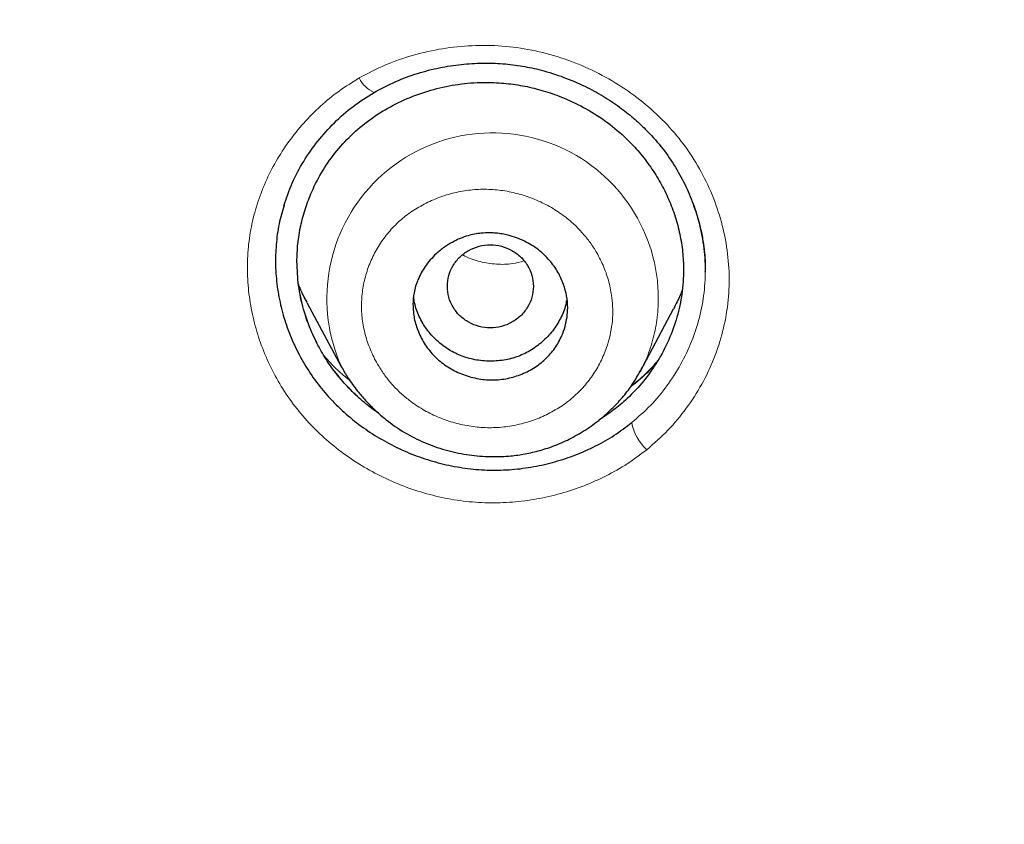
# Model space of a CAD drawing. Header units: millimetres. Extents: x 8 to 830, y 12 to 2106.
# Tile 167 of 256: x 439 to 450, y 1780 to 1789. Entities that reach past the tile are written whole.
import ezdxf

# ---------------------------------------------------------------- set-up
doc = ezdxf.new("R2010")
doc.units = ezdxf.units.MM

msp = doc.modelspace()

# ---------------------------------------------------------------- linework, layer by layer
at = {"color": 7, "linetype": 'Continuous', "lineweight": 30}
for p, q in [((446.783, 1786.375), (446.783, 1786.381)), ((446.783, 1786.375), (446.783, 1786.381)), ((442.152, 1786.017), (442.554, 1785.263)), ((446.029, 1785.219), (446.415, 1785.943)), ((442.557, 1785.265), (442.553, 1785.273)), ((446.026, 1785.221), (446.015, 1785.2)), ((446.017, 1785.198), (446.028, 1785.217)), ((442.476, 1785.212), (442.476, 1785.212)), ((442.476, 1785.212), (442.476, 1785.212)), ((446.11, 1785.159), (446.111, 1785.159)), ((446.11, 1785.159), (446.111, 1785.159))]:
    msp.add_line(p, q, dxfattribs=at)
at = {"color": 8, "linetype": 'Continuous', "lineweight": 0}
msp.add_line((442.569, 1785.241), (442.557, 1785.265), dxfattribs=at)
for centre, radius, start, end in [((443.065, 1788.766), 0.334, 204.6191, 246.9691), ((444.311, 1786.062), 1.927, 6.1983, 204.1597), ((446.483, 1784.719), 0.563, 190.2972, 227.5999)]:
    msp.add_arc(centre, radius, start, end, dxfattribs=at)
at = {"color": 7, "linetype": 'Continuous', "lineweight": 30}
for points, knots in [([(510.735, 1777.283), (511.196, 1778.511), (512.114, 1780.956), (513.098, 1784.726), (513.872, 1788.507), (514.456, 1792.3), (514.943, 1796.485), (515.298, 1801.065), (515.507, 1806.03), (515.602, 1811.577), (515.593, 1817.706), (515.581, 1824.436), (515.477, 1831.185), (515.158, 1837.963), (514.614, 1843.619), (513.944, 1848.142), (513.279, 1851.54), (512.399, 1854.924), (511.244, 1858.268), (509.826, 1861.345), (508.149, 1864.109), (506.256, 1866.524), (504.046, 1868.669), (501.607, 1870.523), (499.025, 1872.121), (495.903, 1873.724), (492.217, 1875.246), (487.967, 1876.614), (483.651, 1877.697), (479.286, 1878.524), (474.885, 1879.093), (470.474, 1879.417), (466.081, 1879.544), (461.71, 1879.555), (457.339, 1879.543), (452.947, 1879.415), (448.536, 1879.093), (444.134, 1878.525), (439.769, 1877.697), (435.453, 1876.616), (431.203, 1875.245), (427.517, 1873.725), (424.396, 1872.122), (421.813, 1870.525), (419.375, 1868.669), (417.164, 1866.525), (415.271, 1864.109), (413.594, 1861.345), (412.176, 1858.269), (411.021, 1854.924), (410.141, 1851.54), (409.476, 1848.142), (408.806, 1843.619), (408.262, 1837.963), (407.943, 1831.185), (407.839, 1824.437), (407.828, 1817.706), (407.817, 1811.126), (407.941, 1804.673), (408.288, 1798.348), (408.866, 1792.889), (409.585, 1788.305), (410.354, 1784.591), (411.329, 1780.89), (412.232, 1778.489), (412.686, 1777.283)], [0, 0, 0, 0, 0.01422, 0.028301, 0.042283, 0.056188, 0.070046, 0.088148, 0.106186, 0.124159, 0.148558, 0.172923, 0.197399, 0.221993, 0.24671, 0.259145, 0.27167, 0.284302, 0.297067, 0.309991, 0.320883, 0.3319, 0.342924, 0.353811, 0.364567, 0.375221, 0.391058, 0.40678, 0.422432, 0.438055, 0.453668, 0.469227, 0.484683, 0.500001, 0.515318, 0.530774, 0.546334, 0.561944, 0.577571, 0.59322, 0.608942, 0.624779, 0.635434, 0.646191, 0.657076, 0.668103, 0.679114, 0.690014, 0.702933, 0.7157, 0.728331, 0.740856, 0.753291, 0.778008, 0.802602, 0.827078, 0.851444, 0.875842, 0.898728, 0.921719, 0.944802, 0.958463, 0.9722, 0.986034, 1, 1, 1, 1]), ([(510.735, 1777.283), (511.196, 1778.511), (512.114, 1780.956), (513.098, 1784.726), (513.872, 1788.507), (514.456, 1792.3), (514.943, 1796.485), (515.298, 1801.065), (515.507, 1806.03), (515.602, 1811.577), (515.593, 1817.706), (515.581, 1824.436), (515.477, 1831.185), (515.158, 1837.963), (514.614, 1843.619), (513.944, 1848.142), (513.279, 1851.54), (512.399, 1854.924), (511.244, 1858.268), (509.826, 1861.345), (508.149, 1864.109), (506.256, 1866.524), (504.046, 1868.669), (501.607, 1870.523), (499.025, 1872.121), (495.903, 1873.724), (492.217, 1875.246), (487.967, 1876.614), (483.651, 1877.697), (479.286, 1878.524), (474.885, 1879.093), (470.474, 1879.417), (466.081, 1879.544), (461.71, 1879.555), (457.339, 1879.543), (452.947, 1879.415), (448.536, 1879.093), (444.134, 1878.525), (439.769, 1877.697), (435.453, 1876.616), (431.203, 1875.245), (427.517, 1873.725), (424.396, 1872.122), (421.813, 1870.525), (419.375, 1868.669), (417.164, 1866.525), (415.271, 1864.109), (413.594, 1861.345), (412.176, 1858.269), (411.021, 1854.924), (410.141, 1851.54), (409.476, 1848.142), (408.806, 1843.619), (408.262, 1837.963), (407.943, 1831.185), (407.839, 1824.437), (407.828, 1817.706), (407.817, 1811.126), (407.941, 1804.673), (408.288, 1798.348), (408.866, 1792.889), (409.585, 1788.305), (410.354, 1784.591), (411.329, 1780.89), (412.232, 1778.489), (412.686, 1777.283)], [0, 0, 0, 0, 0.01422, 0.028301, 0.042283, 0.056188, 0.070046, 0.088148, 0.106186, 0.124159, 0.148558, 0.172923, 0.197399, 0.221993, 0.24671, 0.259145, 0.27167, 0.284302, 0.297067, 0.309991, 0.320883, 0.3319, 0.342924, 0.353811, 0.364567, 0.375221, 0.391058, 0.40678, 0.422432, 0.438055, 0.453668, 0.469227, 0.484683, 0.500001, 0.515318, 0.530774, 0.546334, 0.561944, 0.577571, 0.59322, 0.608942, 0.624779, 0.635434, 0.646191, 0.657076, 0.668103, 0.679114, 0.690014, 0.702933, 0.7157, 0.728331, 0.740856, 0.753291, 0.778008, 0.802602, 0.827078, 0.851444, 0.875842, 0.898728, 0.921719, 0.944802, 0.958463, 0.9722, 0.986034, 1, 1, 1, 1]), ([(509.342, 1777.405), (509.718, 1778.392), (510.47, 1780.366), (511.332, 1783.407), (512.046, 1786.476), (512.617, 1789.571), (513.077, 1792.68), (513.51, 1796.392), (513.859, 1800.711), (514.082, 1805.632), (514.182, 1810.777), (514.188, 1816.142), (514.173, 1821.731), (514.115, 1827.323), (513.942, 1832.92), (513.588, 1838.517), (513.084, 1843.169), (512.519, 1846.875), (511.991, 1849.641), (511.334, 1852.386), (510.519, 1855.094), (509.512, 1857.746), (508.383, 1860.098), (507.165, 1862.141), (505.916, 1863.888), (504.502, 1865.514), (502.758, 1867.162), (500.656, 1868.771), (498.205, 1870.302), (495.467, 1871.725), (492.454, 1873.021), (489.178, 1874.177), (485.839, 1875.143), (482.453, 1875.939), (478.747, 1876.63), (474.722, 1877.159), (470.387, 1877.487), (466.047, 1877.618), (461.711, 1877.632), (457.374, 1877.617), (453.033, 1877.484), (448.697, 1877.159), (444.672, 1876.63), (440.967, 1875.94), (437.582, 1875.144), (434.243, 1874.177), (430.966, 1873.02), (427.952, 1871.725), (425.215, 1870.302), (422.765, 1868.771), (420.664, 1867.161), (418.919, 1865.515), (417.506, 1863.888), (416.255, 1862.141), (415.039, 1860.097), (413.909, 1857.746), (412.902, 1855.094), (412.087, 1852.386), (411.43, 1849.642), (410.902, 1846.875), (410.337, 1843.17), (409.833, 1838.517), (409.479, 1832.921), (409.306, 1827.324), (409.248, 1821.731), (409.233, 1816.142), (409.239, 1810.852), (409.333, 1805.856), (409.537, 1801.159), (409.896, 1796.466), (410.376, 1792.367), (410.925, 1788.863), (411.488, 1785.949), (412.182, 1783.059), (413.011, 1780.196), (413.722, 1778.336), (414.078, 1777.405)], [0, 0, 0, 0, 0.011709, 0.0234, 0.035079, 0.046745, 0.058401, 0.070053, 0.08835, 0.106637, 0.124908, 0.145647, 0.166375, 0.187119, 0.207887, 0.228673, 0.249479, 0.259892, 0.270315, 0.28075, 0.291198, 0.301658, 0.31213, 0.319994, 0.327864, 0.335737, 0.343609, 0.354092, 0.364563, 0.37502, 0.38755, 0.400066, 0.41258, 0.425091, 0.437599, 0.45323, 0.468841, 0.484431, 0.499999, 0.515569, 0.531166, 0.546782, 0.562408, 0.574915, 0.587424, 0.599934, 0.612454, 0.624987, 0.635443, 0.645912, 0.656393, 0.664263, 0.672136, 0.680006, 0.687871, 0.698343, 0.708803, 0.71925, 0.729685, 0.740108, 0.750521, 0.771326, 0.792113, 0.81288, 0.833624, 0.854353, 0.875091, 0.892532, 0.909986, 0.927451, 0.944927, 0.955919, 0.966921, 0.977933, 0.988958, 1, 1, 1, 1]), ([(509.342, 1777.405), (509.718, 1778.392), (510.47, 1780.366), (511.332, 1783.407), (512.046, 1786.476), (512.617, 1789.571), (513.077, 1792.68), (513.51, 1796.392), (513.859, 1800.711), (514.082, 1805.632), (514.182, 1810.777), (514.188, 1816.142), (514.173, 1821.731), (514.115, 1827.323), (513.942, 1832.92), (513.588, 1838.517), (513.084, 1843.169), (512.519, 1846.875), (511.991, 1849.641), (511.334, 1852.386), (510.519, 1855.094), (509.512, 1857.746), (508.383, 1860.098), (507.165, 1862.141), (505.916, 1863.888), (504.502, 1865.514), (502.758, 1867.162), (500.656, 1868.771), (498.205, 1870.302), (495.467, 1871.725), (492.454, 1873.021), (489.178, 1874.177), (485.839, 1875.143), (482.453, 1875.939), (478.747, 1876.63), (474.722, 1877.159), (470.387, 1877.487), (466.047, 1877.618), (461.711, 1877.632), (457.374, 1877.617), (453.033, 1877.484), (448.697, 1877.159), (444.672, 1876.63), (440.967, 1875.94), (437.582, 1875.144), (434.243, 1874.177), (430.966, 1873.02), (427.952, 1871.725), (425.215, 1870.302), (422.765, 1868.771), (420.664, 1867.161), (418.919, 1865.515), (417.506, 1863.888), (416.255, 1862.141), (415.039, 1860.097), (413.909, 1857.746), (412.902, 1855.094), (412.087, 1852.386), (411.43, 1849.642), (410.902, 1846.875), (410.337, 1843.17), (409.833, 1838.517), (409.479, 1832.921), (409.306, 1827.324), (409.248, 1821.731), (409.233, 1816.142), (409.239, 1810.852), (409.333, 1805.856), (409.537, 1801.159), (409.896, 1796.466), (410.376, 1792.367), (410.925, 1788.863), (411.488, 1785.949), (412.182, 1783.059), (413.011, 1780.196), (413.722, 1778.336), (414.078, 1777.405)], [0, 0, 0, 0, 0.011709, 0.0234, 0.035079, 0.046745, 0.058401, 0.070053, 0.08835, 0.106637, 0.124908, 0.145647, 0.166375, 0.187119, 0.207887, 0.228673, 0.249479, 0.259892, 0.270315, 0.28075, 0.291198, 0.301658, 0.31213, 0.319994, 0.327864, 0.335737, 0.343609, 0.354092, 0.364563, 0.37502, 0.38755, 0.400066, 0.41258, 0.425091, 0.437599, 0.45323, 0.468841, 0.484431, 0.499999, 0.515569, 0.531166, 0.546782, 0.562408, 0.574915, 0.587424, 0.599934, 0.612454, 0.624987, 0.635443, 0.645912, 0.656393, 0.664263, 0.672136, 0.680006, 0.687871, 0.698343, 0.708803, 0.71925, 0.729685, 0.740108, 0.750521, 0.771326, 0.792113, 0.81288, 0.833624, 0.854353, 0.875091, 0.892532, 0.909986, 0.927451, 0.944927, 0.955919, 0.966921, 0.977933, 0.988958, 1, 1, 1, 1]), ([(461.71, 1876.725), (459.784, 1876.719), (455.935, 1876.707), (450.167, 1876.421), (444.906, 1875.774), (440.169, 1874.856), (435.962, 1873.771), (431.845, 1872.41), (428.301, 1870.9), (425.325, 1869.325), (422.897, 1867.771), (420.637, 1865.993), (418.61, 1863.96), (416.866, 1861.693), (415.304, 1859.086), (413.966, 1856.162), (412.868, 1852.965), (412.03, 1849.723), (411.394, 1846.461), (410.755, 1842.089), (410.234, 1836.589), (409.939, 1829.959), (409.858, 1823.313), (409.862, 1816.661), (409.876, 1810.844), (409.989, 1805.861), (410.175, 1801.713), (410.481, 1797.567), (410.938, 1793.43), (411.563, 1789.313), (412.42, 1785.241), (413.517, 1781.214), (414.571, 1778.631), (415.1, 1777.336)], [0, 0, 0, 0, 0.041855, 0.08362, 0.125415, 0.156959, 0.188537, 0.219976, 0.251431, 0.272568, 0.293656, 0.314639, 0.33578, 0.356911, 0.377922, 0.403277, 0.42848, 0.45338, 0.478142, 0.502858, 0.552306, 0.601886, 0.651609, 0.701376, 0.751127, 0.782208, 0.813287, 0.844384, 0.875537, 0.906709, 0.937788, 0.968814, 1, 1, 1, 1]), ([(461.71, 1876.622), (459.773, 1876.616), (455.903, 1876.604), (450.104, 1876.313), (444.815, 1875.656), (440.054, 1874.726), (435.827, 1873.625), (431.692, 1872.245), (428.137, 1870.71), (425.155, 1869.108), (422.728, 1867.526), (420.475, 1865.714), (418.469, 1863.641), (416.75, 1861.337), (415.217, 1858.695), (413.911, 1855.743), (412.846, 1852.527), (412.036, 1849.278), (411.423, 1846.017), (410.808, 1841.657), (410.309, 1836.18), (410.03, 1829.586), (409.958, 1822.982), (409.961, 1816.372), (409.978, 1810.591), (410.096, 1805.639), (410.286, 1801.52), (410.596, 1797.409), (411.054, 1793.307), (411.681, 1789.219), (412.539, 1785.169), (413.635, 1781.17), (414.685, 1778.609), (415.209, 1777.329)], [0, 0, 0, 0, 0.042133, 0.084172, 0.12624, 0.157991, 0.189772, 0.221412, 0.253078, 0.274358, 0.295572, 0.316692, 0.337987, 0.359238, 0.380387, 0.405921, 0.431187, 0.456106, 0.480854, 0.505526, 0.554819, 0.604169, 0.653612, 0.70311, 0.752631, 0.783561, 0.81446, 0.845339, 0.876228, 0.907207, 0.938215, 0.96912, 1, 1, 1, 1]), ([(442.934, 1788.459), (443.017, 1788.503), (443.179, 1788.589), (443.435, 1788.683), (443.69, 1788.749), (443.943, 1788.788), (444.189, 1788.803), (444.428, 1788.796), (444.656, 1788.768), (444.894, 1788.717), (445.137, 1788.64), (445.379, 1788.537), (445.594, 1788.42), (445.783, 1788.295), (445.947, 1788.165), (446.111, 1788.013), (446.272, 1787.834), (446.423, 1787.619), (446.548, 1787.395), (446.637, 1787.189), (446.697, 1787.007), (446.736, 1786.851), (446.764, 1786.702), (446.779, 1786.569), (446.784, 1786.458), (446.783, 1786.397), (446.783, 1786.369)], [0, 0, 0, 0, 0.053443, 0.104955, 0.154586, 0.202375, 0.248365, 0.292611, 0.335182, 0.376106, 0.427908, 0.476556, 0.522033, 0.564325, 0.60343, 0.639362, 0.690033, 0.739925, 0.789104, 0.83754, 0.869397, 0.900881, 0.931391, 0.958167, 0.980971, 1, 1, 1, 1]), ([(442.934, 1788.459), (443.017, 1788.503), (443.179, 1788.589), (443.435, 1788.683), (443.69, 1788.749), (443.943, 1788.788), (444.189, 1788.803), (444.428, 1788.796), (444.656, 1788.768), (444.894, 1788.717), (445.137, 1788.64), (445.379, 1788.537), (445.594, 1788.42), (445.783, 1788.295), (445.947, 1788.165), (446.111, 1788.013), (446.272, 1787.834), (446.423, 1787.619), (446.548, 1787.395), (446.637, 1787.189), (446.697, 1787.007), (446.736, 1786.851), (446.764, 1786.702), (446.779, 1786.569), (446.784, 1786.458), (446.783, 1786.397), (446.783, 1786.369)], [0, 0, 0, 0, 0.053443, 0.104955, 0.154586, 0.202375, 0.248365, 0.292611, 0.335182, 0.376106, 0.427908, 0.476556, 0.522033, 0.564325, 0.60343, 0.639362, 0.690033, 0.739925, 0.789104, 0.83754, 0.869397, 0.900881, 0.931391, 0.958167, 0.980971, 1, 1, 1, 1]), ([(442.036, 1786.491), (442.038, 1786.56), (442.042, 1786.7), (442.077, 1786.907), (442.131, 1787.109), (442.214, 1787.327), (442.333, 1787.555), (442.495, 1787.784), (442.688, 1787.988), (442.908, 1788.166), (443.152, 1788.315), (443.417, 1788.433), (443.696, 1788.518), (443.984, 1788.568), (444.252, 1788.58), (444.495, 1788.564), (444.713, 1788.529), (444.928, 1788.474), (445.16, 1788.39), (445.404, 1788.272), (445.651, 1788.113), (445.855, 1787.94), (446.02, 1787.764), (446.152, 1787.592), (446.266, 1787.409), (446.361, 1787.216), (446.437, 1787.016), (446.491, 1786.811), (446.524, 1786.604), (446.536, 1786.372), (446.519, 1786.117), (446.461, 1785.844), (446.365, 1785.58), (446.235, 1785.331), (446.073, 1785.101), (445.896, 1784.913), (445.72, 1784.761), (445.604, 1784.685), (445.547, 1784.648)], [0, 0, 0, 0, 0.023692, 0.047701, 0.071536, 0.095349, 0.127508, 0.159112, 0.190707, 0.222411, 0.254025, 0.286076, 0.318159, 0.349765, 0.381425, 0.40515, 0.428803, 0.452617, 0.476819, 0.508563, 0.54048, 0.572143, 0.59582, 0.619829, 0.643699, 0.667509, 0.691769, 0.7156, 0.739235, 0.762915, 0.794622, 0.826235, 0.858301, 0.890367, 0.921975, 0.95367, 0.977388, 1, 1, 1, 1]), ([(442.036, 1786.491), (442.038, 1786.56), (442.042, 1786.7), (442.077, 1786.907), (442.131, 1787.109), (442.214, 1787.327), (442.333, 1787.555), (442.495, 1787.784), (442.688, 1787.988), (442.908, 1788.166), (443.152, 1788.315), (443.417, 1788.433), (443.696, 1788.518), (443.984, 1788.568), (444.252, 1788.58), (444.495, 1788.564), (444.713, 1788.529), (444.928, 1788.474), (445.16, 1788.39), (445.404, 1788.272), (445.651, 1788.113), (445.855, 1787.94), (446.02, 1787.764), (446.152, 1787.592), (446.266, 1787.409), (446.361, 1787.216), (446.437, 1787.016), (446.491, 1786.811), (446.524, 1786.604), (446.536, 1786.372), (446.519, 1786.117), (446.461, 1785.844), (446.365, 1785.58), (446.235, 1785.331), (446.073, 1785.101), (445.896, 1784.913), (445.72, 1784.761), (445.604, 1784.685), (445.547, 1784.648)], [0, 0, 0, 0, 0.023692, 0.047701, 0.071536, 0.095349, 0.127508, 0.159112, 0.190707, 0.222411, 0.254025, 0.286076, 0.318159, 0.349765, 0.381425, 0.40515, 0.428803, 0.452617, 0.476819, 0.508563, 0.54048, 0.572143, 0.59582, 0.619829, 0.643699, 0.667509, 0.691769, 0.7156, 0.739235, 0.762915, 0.794622, 0.826235, 0.858301, 0.890367, 0.921975, 0.95367, 0.977388, 1, 1, 1, 1]), ([(441.882, 1787.14), (441.913, 1787.229), (441.975, 1787.408), (442.11, 1787.66), (442.274, 1787.896), (442.467, 1788.11), (442.686, 1788.303), (442.851, 1788.407), (442.934, 1788.459)], [0, 0, 0, 0, 0.166191, 0.332644, 0.499288, 0.666031, 0.83287, 1, 1, 1, 1]), ([(441.882, 1787.14), (441.913, 1787.229), (441.975, 1787.408), (442.11, 1787.66), (442.274, 1787.896), (442.467, 1788.11), (442.686, 1788.303), (442.851, 1788.407), (442.934, 1788.459)], [0, 0, 0, 0, 0.166191, 0.332644, 0.499288, 0.666031, 0.83287, 1, 1, 1, 1]), ([(441.886, 1787.149), (441.865, 1787.076), (441.822, 1786.925), (441.791, 1786.689), (441.783, 1786.445), (441.803, 1786.201), (441.849, 1785.959), (441.92, 1785.722), (442.016, 1785.492), (442.136, 1785.271), (442.279, 1785.063), (442.444, 1784.87), (442.63, 1784.694), (442.833, 1784.538), (443.051, 1784.402), (443.282, 1784.287), (443.522, 1784.195), (443.77, 1784.126), (444.024, 1784.081), (444.28, 1784.062), (444.536, 1784.07), (444.79, 1784.103), (445.038, 1784.16), (445.279, 1784.241), (445.51, 1784.344), (445.73, 1784.468), (445.863, 1784.569), (445.929, 1784.619)], [0, 0, 0, 0, 0.037441, 0.0774542, 0.1174315, 0.1574237, 0.1974535, 0.237528, 0.2776506, 0.3178341, 0.358112, 0.3983755, 0.4385449, 0.4786799, 0.5188019, 0.5589075, 0.5989813, 0.6390096, 0.6789932, 0.7189516, 0.7589412, 0.7989982, 0.839126, 0.8793082, 0.9195221, 0.9597514, 1, 1, 1, 1]), ([(441.886, 1787.149), (441.865, 1787.076), (441.822, 1786.925), (441.791, 1786.689), (441.783, 1786.445), (441.803, 1786.201), (441.849, 1785.959), (441.92, 1785.722), (442.016, 1785.492), (442.136, 1785.271), (442.279, 1785.063), (442.444, 1784.87), (442.63, 1784.694), (442.833, 1784.538), (443.051, 1784.402), (443.282, 1784.287), (443.522, 1784.195), (443.77, 1784.126), (444.024, 1784.081), (444.28, 1784.062), (444.536, 1784.07), (444.79, 1784.103), (445.038, 1784.16), (445.279, 1784.241), (445.51, 1784.344), (445.73, 1784.468), (445.863, 1784.569), (445.929, 1784.619)], [0, 0, 0, 0, 0.037441, 0.0774542, 0.1174315, 0.1574237, 0.1974535, 0.237528, 0.2776506, 0.3178341, 0.358112, 0.3983755, 0.4385449, 0.4786799, 0.5188019, 0.5589075, 0.5989813, 0.6390096, 0.6789932, 0.7189516, 0.7589412, 0.7989982, 0.839126, 0.8793082, 0.9195221, 0.9597514, 1, 1, 1, 1]), ([(443.385, 1785.991), (443.387, 1786.037), (443.393, 1786.137), (443.441, 1786.288), (443.525, 1786.443), (443.634, 1786.568), (443.746, 1786.659), (443.868, 1786.735), (444.011, 1786.794), (444.16, 1786.823), (444.27, 1786.828), (444.352, 1786.823), (444.423, 1786.814), (444.535, 1786.79), (444.681, 1786.737), (444.845, 1786.635), (444.976, 1786.511), (445.073, 1786.373), (445.158, 1786.19), (445.191, 1786.008), (445.179, 1785.844), (445.156, 1785.735), (445.112, 1785.612), (445.039, 1785.481), (444.927, 1785.353), (444.79, 1785.248), (444.634, 1785.171), (444.465, 1785.124), (444.285, 1785.11), (444.104, 1785.132), (443.928, 1785.189), (443.769, 1785.275), (443.632, 1785.387), (443.523, 1785.522), (443.445, 1785.671), (443.394, 1785.829), (443.388, 1785.937), (443.385, 1785.991)], [0, 0, 0, 0, 0.026115, 0.055553, 0.088251, 0.124353, 0.147068, 0.167873, 0.202959, 0.230092, 0.24883, 0.261544, 0.274156, 0.286533, 0.3223, 0.356175, 0.388381, 0.418622, 0.447268, 0.498967, 0.519767, 0.540723, 0.561622, 0.592972, 0.624205, 0.655583, 0.68681, 0.718184, 0.749419, 0.782282, 0.814741, 0.846596, 0.878156, 0.909111, 0.939781, 0.970037, 1, 1, 1, 1]), ([(443.785, 1786.204), (443.788, 1786.162), (443.795, 1786.077), (443.847, 1785.96), (443.927, 1785.858), (444.032, 1785.781), (444.154, 1785.732), (444.285, 1785.715), (444.415, 1785.732), (444.537, 1785.781), (444.642, 1785.858), (444.722, 1785.96), (444.773, 1786.077), (444.791, 1786.204), (444.773, 1786.33), (444.722, 1786.448), (444.642, 1786.549), (444.537, 1786.626), (444.415, 1786.675), (444.285, 1786.693), (444.154, 1786.675), (444.032, 1786.626), (443.927, 1786.549), (443.847, 1786.448), (443.795, 1786.33), (443.788, 1786.246), (443.785, 1786.204)], [0, 0, 0, 0, 0.041659, 0.083341, 0.125, 0.166659, 0.208341, 0.25, 0.291659, 0.333341, 0.375, 0.416659, 0.458341, 0.5, 0.541659, 0.583341, 0.625, 0.666659, 0.708341, 0.75, 0.791659, 0.833341, 0.875, 0.916659, 0.958341, 1, 1, 1, 1]), ([(442.986, 1784.729), (442.944, 1784.758), (442.843, 1784.828), (442.697, 1784.959), (442.548, 1785.117), (442.416, 1785.288), (442.303, 1785.472), (442.197, 1785.687), (442.108, 1785.934), (442.047, 1786.211), (442.04, 1786.398), (442.036, 1786.491)], [0, 0, 0, 0, 0.071235, 0.173687, 0.276717, 0.379141, 0.481973, 0.586217, 0.725388, 0.862499, 1, 1, 1, 1]), ([(442.271, 1785.544), (442.25, 1785.585), (442.185, 1785.711), (442.109, 1785.934), (442.047, 1786.211), (442.04, 1786.398), (442.036, 1786.491)], [0, 0, 0, 0, 0.136887, 0.427185, 0.713185, 1, 1, 1, 1]), ([(442.154, 1786.018), (442.125, 1786.071), (442.087, 1786.139), (442.06, 1786.212), (442.054, 1786.229)], [0, 0, 0, 0, 0.769315, 1, 1, 1, 1]), ([(446.515, 1786.162), (446.508, 1786.142), (446.481, 1786.067), (446.442, 1785.996), (446.414, 1785.943)], [0, 0, 0, 0, 0.263157, 1, 1, 1, 1]), ([(445.169, 1786.04), (445.169, 1786.037), (445.163, 1785.978), (445.122, 1785.868), (445.04, 1785.717), (444.924, 1785.585), (444.787, 1785.474), (444.631, 1785.392), (444.462, 1785.344), (444.284, 1785.329), (444.105, 1785.345), (443.936, 1785.393), (443.781, 1785.475), (443.644, 1785.586), (443.529, 1785.718), (443.446, 1785.869), (443.402, 1785.997), (443.396, 1786.075), (443.395, 1786.097)], [0, 0, 0, 0, 0.004198, 0.072229, 0.140285, 0.211201, 0.282072, 0.350042, 0.417937, 0.488595, 0.559557, 0.62758, 0.69548, 0.766088, 0.836992, 0.905021, 0.97299, 1, 1, 1, 1]), ([(446.233, 1785.341), (446.208, 1785.311), (446.123, 1785.208), (446.012, 1785.106), (445.923, 1785.04), (445.913, 1785.033)], [0, 0, 0, 0, 0.267126, 0.918126, 1, 1, 1, 1]), ([(446.233, 1785.341), (446.208, 1785.311), (446.123, 1785.208), (446.012, 1785.106), (445.923, 1785.04), (445.913, 1785.033)], [0, 0, 0, 0, 0.267126, 0.918126, 1, 1, 1, 1]), ([(442.553, 1785.268), (442.578, 1785.225), (442.634, 1785.127), (442.73, 1784.997), (442.836, 1784.872), (442.947, 1784.76), (443.095, 1784.631), (443.285, 1784.5), (443.515, 1784.384), (443.757, 1784.298), (444.005, 1784.244), (444.254, 1784.22), (444.476, 1784.225), (444.671, 1784.25), (444.845, 1784.288), (445.025, 1784.346), (445.208, 1784.426), (445.392, 1784.531), (445.556, 1784.65), (445.699, 1784.777), (445.821, 1784.908), (445.931, 1785.048), (445.989, 1785.15), (446.017, 1785.198)], [0, 0, 0, 0, 0.035349, 0.080051, 0.114148, 0.151758, 0.192611, 0.254276, 0.315302, 0.375672, 0.435394, 0.494412, 0.552652, 0.592361, 0.634501, 0.679242, 0.726811, 0.77722, 0.830409, 0.872055, 0.915117, 0.959515, 1, 1, 1, 1]), ([(442.986, 1784.729), (442.944, 1784.758), (442.843, 1784.828), (442.697, 1784.96), (442.569, 1785.092), (442.502, 1785.182), (442.478, 1785.214)], [0, 0, 0, 0, 0.213645, 0.520916, 0.829918, 1, 1, 1, 1])]:
    msp.add_open_spline(points, degree=3, knots=knots, dxfattribs=at)
at = {"color": 8, "linetype": 'Continuous', "lineweight": 0}
for points, knots in [([(414.698, 1777.363), (414.225, 1778.522), (413.283, 1780.831), (412.261, 1784.414), (411.439, 1788.029), (410.814, 1791.683), (410.284, 1795.749), (409.884, 1800.234), (409.629, 1805.133), (409.493, 1810.65), (409.478, 1816.772), (409.475, 1823.494), (409.563, 1830.215), (409.877, 1836.934), (410.427, 1842.524), (411.106, 1846.98), (411.786, 1850.307), (412.674, 1853.585), (413.826, 1856.787), (415.22, 1859.697), (416.84, 1862.278), (418.635, 1864.516), (420.7, 1866.524), (422.996, 1868.281), (425.45, 1869.815), (428.451, 1871.372), (432.019, 1872.866), (436.141, 1874.209), (440.318, 1875.272), (445, 1876.168), (450.212, 1876.803), (455.95, 1877.088), (459.787, 1877.1), (461.71, 1877.106)], [0, 0, 0, 0, 0.027811, 0.055398, 0.082938, 0.110516, 0.138178, 0.174576, 0.211159, 0.247876, 0.297974, 0.34805, 0.398105, 0.448142, 0.498248, 0.523439, 0.548708, 0.573938, 0.599093, 0.624359, 0.645457, 0.666462, 0.68755, 0.708668, 0.729707, 0.750736, 0.78232, 0.813743, 0.844809, 0.875739, 0.916964, 0.958374, 1, 1, 1, 1]), ([(461.71, 1876.056), (460.287, 1876.052), (457.443, 1876.044), (453.183, 1875.919), (448.938, 1875.601), (444.998, 1875.087), (441.364, 1874.414), (438.035, 1873.629), (434.751, 1872.681), (431.534, 1871.547), (428.579, 1870.272), (425.894, 1868.872), (423.494, 1867.363), (421.261, 1865.638), (419.251, 1863.665), (417.517, 1861.447), (416.057, 1859.045), (414.855, 1856.514), (413.876, 1853.897), (413.089, 1851.223), (412.457, 1848.517), (411.956, 1845.793), (411.43, 1842.125), (410.969, 1837.501), (410.66, 1831.925), (410.527, 1826.343), (410.502, 1820.765), (410.502, 1815.225), (410.533, 1809.721), (410.68, 1804.249), (411.007, 1798.781), (411.504, 1794.045), (412.106, 1790.048), (412.736, 1786.79), (413.535, 1783.568), (414.51, 1780.377), (415.385, 1778.32), (415.824, 1777.288)], [0, 0, 0, 0, 0.031153, 0.062241, 0.093264, 0.124292, 0.149214, 0.174231, 0.199272, 0.224213, 0.249143, 0.270053, 0.290969, 0.311752, 0.332508, 0.353493, 0.374457, 0.395355, 0.4163, 0.437235, 0.458081, 0.478875, 0.499661, 0.541623, 0.583663, 0.625704, 0.667702, 0.709692, 0.750932, 0.792205, 0.833511, 0.874862, 0.899904, 0.924876, 0.94982, 0.974812, 1, 1, 1, 1]), ([(461.71, 1876.056), (460.287, 1876.052), (457.443, 1876.044), (453.183, 1875.919), (448.938, 1875.601), (444.998, 1875.087), (441.364, 1874.414), (438.035, 1873.629), (434.751, 1872.681), (431.534, 1871.547), (428.579, 1870.272), (425.894, 1868.872), (423.494, 1867.363), (421.261, 1865.638), (419.251, 1863.665), (417.517, 1861.447), (416.057, 1859.045), (414.855, 1856.514), (413.876, 1853.897), (413.089, 1851.223), (412.457, 1848.517), (411.956, 1845.793), (411.43, 1842.125), (410.969, 1837.501), (410.66, 1831.925), (410.527, 1826.343), (410.502, 1820.765), (410.502, 1815.225), (410.533, 1809.721), (410.68, 1804.249), (411.007, 1798.781), (411.504, 1794.045), (412.106, 1790.048), (412.736, 1786.79), (413.535, 1783.568), (414.51, 1780.377), (415.385, 1778.32), (415.824, 1777.288)], [0, 0, 0, 0, 0.031153, 0.062241, 0.093264, 0.124292, 0.149214, 0.174231, 0.199272, 0.224213, 0.249143, 0.270053, 0.290969, 0.311752, 0.332508, 0.353493, 0.374457, 0.395355, 0.4163, 0.437235, 0.458081, 0.478875, 0.499661, 0.541623, 0.583663, 0.625704, 0.667702, 0.709692, 0.750932, 0.792205, 0.833511, 0.874862, 0.899904, 0.924876, 0.94982, 0.974812, 1, 1, 1, 1]), ([(442.761, 1788.627), (442.862, 1788.68), (443.063, 1788.786), (443.389, 1788.898), (443.726, 1788.974), (444.071, 1789.009), (444.42, 1789.005), (444.767, 1788.958), (445.106, 1788.869), (445.432, 1788.741), (445.741, 1788.577), (446.027, 1788.379), (446.285, 1788.151), (446.512, 1787.893), (446.701, 1787.611), (446.854, 1787.309), (446.967, 1786.992), (447.039, 1786.665), (447.069, 1786.334), (447.054, 1786.003), (446.993, 1785.678), (446.891, 1785.363), (446.749, 1785.063), (446.569, 1784.783), (446.357, 1784.524), (446.188, 1784.377), (446.104, 1784.304)], [0, 0, 0, 0, 0.041761, 0.08348, 0.125168, 0.166824, 0.208465, 0.250151, 0.291897, 0.333646, 0.375377, 0.417052, 0.458646, 0.500181, 0.541766, 0.58345, 0.625183, 0.666892, 0.70852, 0.750055, 0.791631, 0.833329, 0.875088, 0.916824, 0.958469, 1, 1, 1, 1]), ([(442.761, 1788.627), (442.862, 1788.68), (443.063, 1788.786), (443.389, 1788.898), (443.726, 1788.974), (444.071, 1789.009), (444.42, 1789.005), (444.767, 1788.958), (445.106, 1788.869), (445.432, 1788.741), (445.741, 1788.577), (446.027, 1788.379), (446.285, 1788.151), (446.512, 1787.893), (446.701, 1787.611), (446.854, 1787.309), (446.967, 1786.992), (447.039, 1786.665), (447.069, 1786.334), (447.054, 1786.003), (446.993, 1785.678), (446.891, 1785.363), (446.749, 1785.063), (446.569, 1784.783), (446.357, 1784.524), (446.188, 1784.377), (446.104, 1784.304)], [0, 0, 0, 0, 0.041761, 0.08348, 0.125168, 0.166824, 0.208465, 0.250151, 0.291897, 0.333646, 0.375377, 0.417052, 0.458646, 0.500181, 0.541766, 0.58345, 0.625183, 0.666892, 0.70852, 0.750055, 0.791631, 0.833329, 0.875088, 0.916824, 0.958469, 1, 1, 1, 1]), ([(446.104, 1784.304), (446.029, 1784.248), (445.88, 1784.136), (445.553, 1783.951), (445.199, 1783.812), (444.827, 1783.727), (444.543, 1783.69), (444.255, 1783.682), (443.968, 1783.702), (443.684, 1783.753), (443.405, 1783.83), (443.136, 1783.934), (442.877, 1784.063), (442.633, 1784.216), (442.405, 1784.391), (442.196, 1784.587), (442.011, 1784.804), (441.85, 1785.038), (441.716, 1785.286), (441.609, 1785.544), (441.529, 1785.81), (441.478, 1786.081), (441.456, 1786.355), (441.463, 1786.628), (441.501, 1786.898), (441.57, 1787.162), (441.666, 1787.417), (441.79, 1787.661), (441.939, 1787.891), (442.112, 1788.106), (442.307, 1788.302), (442.523, 1788.48), (442.682, 1788.578), (442.761, 1788.627)], [0, 0, 0, 0, 0.031234, 0.062506, 0.12504, 0.156327, 0.187568, 0.218756, 0.249911, 0.28108, 0.312285, 0.343529, 0.374799, 0.406084, 0.437378, 0.468696, 0.500083, 0.531481, 0.562814, 0.594104, 0.625355, 0.656563, 0.687727, 0.718857, 0.749982, 0.781137, 0.812329, 0.843562, 0.874825, 0.906102, 0.937382, 0.968671, 1, 1, 1, 1]), ([(446.104, 1784.304), (446.029, 1784.248), (445.88, 1784.136), (445.553, 1783.951), (445.199, 1783.812), (444.827, 1783.727), (444.543, 1783.69), (444.255, 1783.682), (443.968, 1783.702), (443.684, 1783.753), (443.405, 1783.83), (443.136, 1783.934), (442.877, 1784.063), (442.633, 1784.216), (442.405, 1784.391), (442.196, 1784.587), (442.011, 1784.804), (441.85, 1785.038), (441.716, 1785.286), (441.609, 1785.544), (441.529, 1785.81), (441.478, 1786.081), (441.456, 1786.355), (441.463, 1786.628), (441.501, 1786.898), (441.57, 1787.162), (441.666, 1787.417), (441.79, 1787.661), (441.939, 1787.891), (442.112, 1788.106), (442.307, 1788.302), (442.523, 1788.48), (442.682, 1788.578), (442.761, 1788.627)], [0, 0, 0, 0, 0.031234, 0.062506, 0.12504, 0.156327, 0.187568, 0.218756, 0.249911, 0.28108, 0.312285, 0.343529, 0.374799, 0.406084, 0.437378, 0.468696, 0.500083, 0.531481, 0.562814, 0.594104, 0.625355, 0.656563, 0.687727, 0.718857, 0.749982, 0.781137, 0.812329, 0.843562, 0.874825, 0.906102, 0.937382, 0.968671, 1, 1, 1, 1]), ([(445.698, 1786.074), (445.688, 1786.134), (445.669, 1786.254), (445.608, 1786.429), (445.532, 1786.582), (445.448, 1786.713), (445.36, 1786.823), (445.262, 1786.925), (445.142, 1787.026), (444.996, 1787.123), (444.825, 1787.209), (444.644, 1787.274), (444.457, 1787.317), (444.266, 1787.336), (444.077, 1787.33), (443.889, 1787.3), (443.708, 1787.248), (443.535, 1787.174), (443.373, 1787.08), (443.227, 1786.967), (443.1, 1786.836), (442.992, 1786.689), (442.905, 1786.53), (442.84, 1786.36), (442.799, 1786.183), (442.783, 1786.002), (442.792, 1785.821), (442.827, 1785.641), (442.887, 1785.466), (442.963, 1785.312), (443.047, 1785.181), (443.134, 1785.07), (443.233, 1784.969), (443.353, 1784.867), (443.497, 1784.77), (443.668, 1784.684), (443.849, 1784.619), (444.036, 1784.576), (444.227, 1784.557), (444.417, 1784.562), (444.604, 1784.592), (444.786, 1784.644), (444.96, 1784.718), (445.121, 1784.812), (445.267, 1784.926), (445.394, 1785.057), (445.501, 1785.204), (445.589, 1785.364), (445.649, 1785.52), (445.686, 1785.667), (445.706, 1785.802), (445.711, 1785.938), (445.703, 1786.029), (445.698, 1786.074)], [0, 0, 0, 0, 0.020831, 0.041604, 0.062676, 0.078414, 0.093966, 0.109489, 0.125145, 0.145835, 0.166787, 0.187606, 0.208649, 0.229324, 0.250001, 0.270766, 0.291695, 0.312487, 0.333556, 0.354259, 0.374963, 0.395797, 0.416514, 0.437463, 0.458429, 0.479128, 0.499938, 0.52073, 0.541704, 0.562562, 0.57839, 0.593975, 0.609474, 0.625049, 0.645826, 0.666536, 0.687533, 0.708434, 0.729116, 0.749952, 0.770632, 0.791583, 0.812397, 0.833463, 0.854138, 0.874795, 0.895565, 0.916493, 0.937284, 0.953209, 0.968863, 0.984406, 1, 1, 1, 1]), ([(445.929, 1784.619), (446.004, 1784.684), (446.154, 1784.814), (446.343, 1785.044), (446.503, 1785.293), (446.63, 1785.561), (446.722, 1785.841), (446.776, 1786.13), (446.79, 1786.425), (446.762, 1786.719), (446.704, 1786.996), (446.638, 1787.167), (446.608, 1787.245)], [0, 0, 0, 0, 0.100915, 0.20246, 0.304454, 0.406594, 0.508553, 0.610068, 0.711381, 0.812928, 0.914681, 1, 1, 1, 1]), ([(445.929, 1784.619), (446.004, 1784.684), (446.154, 1784.814), (446.343, 1785.044), (446.503, 1785.293), (446.63, 1785.561), (446.722, 1785.841), (446.776, 1786.13), (446.79, 1786.425), (446.762, 1786.719), (446.704, 1786.996), (446.638, 1787.167), (446.608, 1787.245)], [0, 0, 0, 0, 0.100915, 0.20246, 0.304454, 0.406594, 0.508553, 0.610068, 0.711381, 0.812928, 0.914681, 1, 1, 1, 1]), ([(444.674, 1786.499), (444.631, 1786.488), (444.527, 1786.46), (444.354, 1786.456), (444.167, 1786.488), (444.034, 1786.528), (443.971, 1786.565), (443.963, 1786.569)], [0, 0, 0, 0, 0.186221, 0.443857, 0.70234, 0.963339, 1, 1, 1, 1]), ([(446.227, 1786.27), (446.233, 1786.188), (446.245, 1786.025), (446.222, 1785.781), (446.167, 1785.544), (446.102, 1785.355), (446.044, 1785.252), (446.026, 1785.221)], [0, 0, 0, 0, 0.225641, 0.451089, 0.675919, 0.899658, 1, 1, 1, 1]), ([(442.65, 1785.111), (442.602, 1785.149), (442.494, 1785.234), (442.404, 1785.337), (442.354, 1785.395)], [0, 0, 0, 0, 0.441549, 1, 1, 1, 1]), ([(442.65, 1785.111), (442.602, 1785.149), (442.494, 1785.234), (442.404, 1785.337), (442.354, 1785.395)], [0, 0, 0, 0, 0.441549, 1, 1, 1, 1]), ([(446.235, 1785.343), (446.187, 1785.288), (446.093, 1785.179), (445.979, 1785.09), (445.924, 1785.047)], [0, 0, 0, 0, 0.5124175, 1, 1, 1, 1]), ([(446.235, 1785.343), (446.187, 1785.288), (446.093, 1785.179), (445.979, 1785.09), (445.924, 1785.047)], [0, 0, 0, 0, 0.5124175, 1, 1, 1, 1])]:
    msp.add_open_spline(points, degree=3, knots=knots, dxfattribs=at)

doc.saveas('drawing.dxf')
